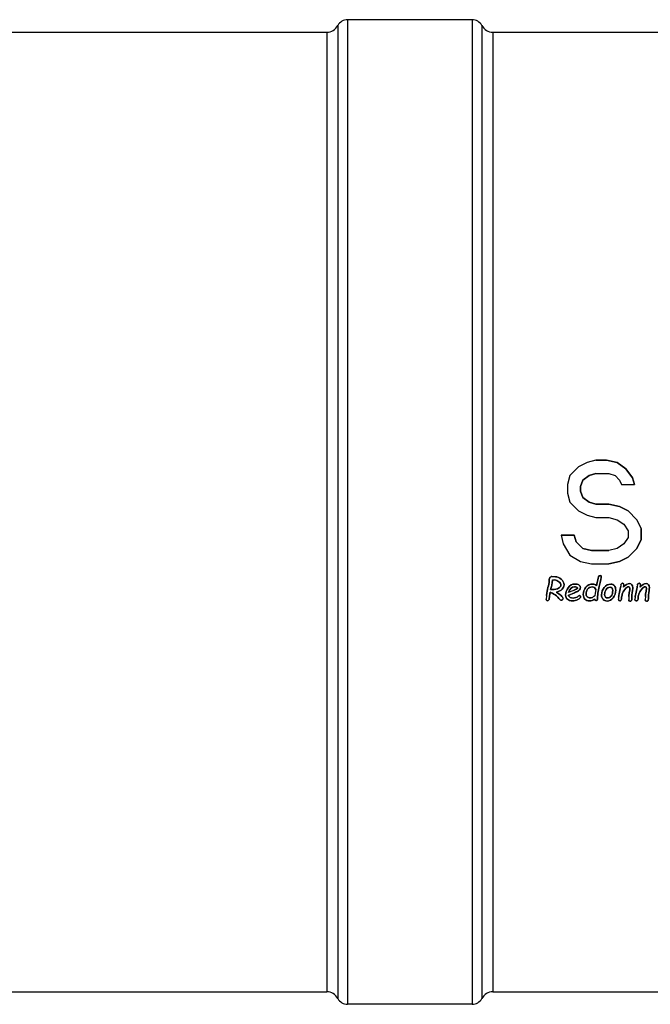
# Model space of a CAD drawing. Header units: millimetres. Extents: x 0 to 594, y 0 to 420.
# Tile 13 of 45: x 189 to 227, y 307 to 366. Entities that reach past the tile are written whole.
import ezdxf

# ---------------------------------------------------------------- set-up
doc = ezdxf.new("R2010")
doc.units = ezdxf.units.MM
doc.header["$LTSCALE"] = 32.67
doc.layers.get('0').update_dxf_attribs({"linetype": 'CONTINUOUS'})
for name, color, linetype in [('06_COURBES', 7, 'CONTINUOUS'), ('08_SURFACES', 7, 'CONTINUOUS'), ('AXES_REF', 7, 'CONTINUOUS')]:
    doc.layers.add(name, color=color, linetype=linetype)

msp = doc.modelspace()

# ---------------------------------------------------------------- linework, layer by layer
at = {"color": 7, "linetype": 'Continuous'}
msp.add_line((217.99988, 365.61528), (269.47488, 365.61528), dxfattribs=at)
at = {"layer": '06_COURBES', "color": 4, "linetype": 'Continuous'}
for p, q in [((223.67905, 339.6823), (223.15822, 339.41635)), ((224.19989, 339.81528), (223.67905, 339.6823)), ((224.85093, 339.81528), (224.19989, 339.81528)), ((225.50197, 339.6823), (224.85093, 339.81528)), ((226.0228, 339.28337), (225.50197, 339.6823)), ((223.15822, 339.41635), (222.63738, 338.88443)), ((223.80926, 338.88443), (224.19989, 339.01741)), ((224.19989, 339.01741), (224.98114, 339.01741)), ((224.98114, 339.01741), (225.37176, 338.88443)), ((226.41343, 338.75145), (226.0228, 339.28337)), ((222.63738, 338.88443), (222.50718, 338.35252)), ((222.50718, 338.35252), (222.50718, 337.8206)), ((223.28843, 338.21954), (223.41863, 338.61848)), ((223.41863, 338.61848), (223.80926, 338.88443)), ((225.37176, 338.88443), (225.63218, 338.61848)), ((225.63218, 338.61848), (225.76238, 338.35252)), ((225.76238, 338.35252), (226.54363, 338.35252)), ((226.54363, 338.35252), (226.41343, 338.75145)), ((222.50718, 337.8206), (222.63738, 337.28869)), ((223.28843, 337.95358), (223.28843, 338.21954)), ((223.41863, 337.55465), (223.28843, 337.95358)), ((222.63738, 337.28869), (223.15822, 336.75677)), ((223.80926, 337.28869), (223.41863, 337.55465)), ((224.19989, 337.15571), (223.80926, 337.28869)), ((224.98114, 337.15571), (224.19989, 337.15571)), ((225.63218, 337.02273), (224.98114, 337.15571)), ((223.15822, 336.75677), (223.67905, 336.49082)), ((226.15301, 336.75677), (225.63218, 337.02273)), ((226.67384, 336.22486), (226.15301, 336.75677)), ((223.67905, 336.49082), (224.19989, 336.35784)), ((224.19989, 336.35784), (224.98114, 336.35784)), ((224.98114, 336.35784), (225.50197, 336.22486)), ((225.50197, 336.22486), (225.89259, 335.9589)), ((225.89259, 335.9589), (226.15301, 335.55996)), ((226.93426, 335.69294), (226.67384, 336.22486)), ((226.15301, 335.55996), (226.15301, 335.16103)), ((226.93426, 335.02805), (226.93426, 335.69294)), ((222.11655, 335.29401), (222.24676, 334.76209)), ((222.8978, 335.29401), (222.11655, 335.29401)), ((222.24676, 334.76209), (222.63738, 334.0972)), ((223.02801, 334.89507), (222.8978, 335.29401)), ((223.41863, 334.49613), (223.02801, 334.89507)), ((225.89259, 334.76209), (225.50197, 334.49613)), ((226.15301, 335.16103), (225.89259, 334.76209)), ((226.67384, 334.49613), (226.93426, 335.02805)), ((223.93947, 334.36316), (223.41863, 334.49613)), ((224.98114, 334.36316), (223.93947, 334.36316)), ((225.50197, 334.49613), (224.98114, 334.36316)), ((226.15301, 333.96422), (226.67384, 334.49613)), ((222.63738, 334.0972), (223.28843, 333.69826)), ((223.28843, 333.69826), (223.93947, 333.56528)), ((223.93947, 333.56528), (224.98114, 333.56528)), ((224.98114, 333.56528), (225.63218, 333.69826)), ((225.63218, 333.69826), (226.15301, 333.96422)), ((221.78203, 332.78904), (221.55891, 332.80578)), ((221.57565, 332.42739), (221.59145, 332.60775)), ((221.59145, 332.60775), (221.72625, 332.5966)), ((221.42225, 331.62322), (221.44642, 331.85192)), ((221.47896, 332.01183), (221.52823, 332.19869)), ((221.56077, 332.01183), (221.47896, 332.01183)), ((222.54716, 331.65762), (222.92833, 331.82682)), ((222.86326, 331.96627), (222.55925, 331.82868)), ((224.16481, 331.80637), (224.14343, 331.64646)), ((224.20293, 332.02298), (224.16481, 331.80637)), ((225.71366, 332.29166), (225.70529, 332.21357)), ((225.88193, 332.16429), (225.89774, 332.27307)), ((226.39605, 331.80265), (226.42673, 331.98115)), ((226.71028, 332.29166), (226.70191, 332.21357)), ((226.87855, 332.16429), (226.89436, 332.27307)), ((227.39267, 331.80265), (227.42335, 331.98115)), ((221.23724, 331.65948), (221.20842, 331.42334)), ((221.39715, 331.441), (221.42225, 331.62322)), ((225.58165, 331.55907), (225.5677, 331.4066)), ((225.75457, 331.44193), (225.76386, 331.55907)), ((226.19431, 331.60277), (226.18873, 331.39917)), ((226.57827, 331.55907), (226.56432, 331.4066)), ((226.75119, 331.44193), (226.76048, 331.55907)), ((227.19093, 331.60277), (227.18535, 331.39917))]:
    msp.add_line(p, q, dxfattribs=at)
for points in [[(221.39692, 332.52781), (221.38971, 332.40973), (221.36554, 332.27865), (221.32508, 332.13349)], [(221.41481, 332.69142), (221.40737, 332.6626), (221.40179, 332.60775), (221.39692, 332.52781)], [(221.46618, 332.77205), (221.43898, 332.74721), (221.42225, 332.72024), (221.41481, 332.69142)], [(221.55891, 332.80578), (221.52358, 332.80763), (221.4929, 332.79648), (221.46618, 332.77205)], [(221.5617, 332.33722), (221.56914, 332.37626), (221.57385, 332.40694), (221.57565, 332.42739)], [(221.72625, 332.5966), (221.82108, 332.58544), (221.90661, 332.54732), (221.98428, 332.48175)], [(222.12002, 332.63235), (222.00702, 332.72768), (221.89459, 332.7806), (221.78203, 332.78904)], [(221.98428, 332.48175), (222.06187, 332.41624), (222.10092, 332.34651), (222.10092, 332.27214)], [(222.28964, 332.30561), (222.28964, 332.42832), (222.23293, 332.5371), (222.12002, 332.63235)], [(224.3672, 332.77612), (224.34889, 332.72024), (224.3117, 332.54546), (224.25406, 332.24983)], [(224.46789, 332.85877), (224.41861, 332.85877), (224.38515, 332.83088), (224.3672, 332.77612)], [(224.40983, 332.19879), (224.49485, 332.55383), (224.53761, 332.75185), (224.53761, 332.79462)], [(224.53761, 332.79462), (224.53761, 332.83738), (224.51437, 332.85877), (224.46789, 332.85877)], [(225.74899, 332.36418), (225.72854, 332.34558), (225.71684, 332.32137), (225.71366, 332.29166)], [(225.82336, 332.393), (225.79361, 332.393), (225.76944, 332.38277), (225.74899, 332.36418)], [(225.89774, 332.27307), (225.90518, 332.35302), (225.88007, 332.393), (225.82336, 332.393)], [(226.23614, 332.37161), (226.12458, 332.37161), (226.00651, 332.30189), (225.88193, 332.16429)], [(226.43695, 332.12153), (226.43695, 332.28794), (226.37002, 332.37161), (226.23614, 332.37161)], [(226.74561, 332.36418), (226.72516, 332.34558), (226.71346, 332.32137), (226.71028, 332.29166)], [(226.81998, 332.393), (226.79023, 332.393), (226.76606, 332.38277), (226.74561, 332.36418)], [(226.89436, 332.27307), (226.90179, 332.35302), (226.87669, 332.393), (226.81998, 332.393)], [(227.23276, 332.37161), (227.1212, 332.37161), (227.00313, 332.30189), (226.87855, 332.16429)], [(227.43357, 332.12153), (227.43357, 332.28794), (227.36664, 332.37161), (227.23276, 332.37161)], [(221.32508, 332.13349), (221.28651, 331.99509), (221.2589, 331.8369), (221.23724, 331.65948)], [(221.44642, 331.85192), (221.65188, 331.79056), (221.85734, 331.63902), (222.06339, 331.39778)], [(221.52823, 332.19869), (221.54311, 332.25168), (221.55426, 332.29817), (221.5617, 332.33722)], [(221.96632, 332.09703), (221.87686, 332.03972), (221.74113, 332.01183), (221.56077, 332.01183)], [(221.83875, 331.85378), (222.13903, 331.94489), (222.28964, 332.0955), (222.28964, 332.30561)], [(222.11486, 331.65111), (222.03491, 331.72641), (221.94287, 331.79428), (221.83875, 331.85378)], [(222.10092, 332.27214), (222.10092, 332.21264), (222.05536, 332.15407), (221.96632, 332.09703)], [(222.53964, 332.12903), (222.4356, 331.98208), (222.38447, 331.83333), (222.38447, 331.68086)], [(222.94135, 332.34837), (222.77679, 332.34837), (222.64292, 332.27493), (222.53964, 332.12903)], [(222.55925, 331.82868), (222.64385, 332.06296), (222.76285, 332.18103), (222.91532, 332.18103)], [(223.12636, 332.10665), (223.07894, 332.07133), (222.99139, 332.02427), (222.86326, 331.96627)], [(222.91532, 332.18103), (223.01014, 332.18103), (223.0808, 332.15593), (223.12636, 332.10665)], [(222.92833, 331.82682), (222.99899, 331.8575), (223.0557, 331.88353), (223.09939, 331.90491)], [(223.19122, 332.29319), (223.13379, 332.32978), (223.05012, 332.34837), (222.94135, 332.34837)], [(223.09939, 331.90491), (223.14309, 331.9263), (223.184, 331.95698), (223.22118, 331.99602)], [(223.27789, 332.13826), (223.27789, 332.2052), (223.24907, 332.25633), (223.19122, 332.29319)], [(223.22118, 331.99602), (223.25837, 332.03507), (223.27789, 332.08248), (223.27789, 332.13826)], [(223.60816, 332.15017), (223.50195, 332.01926), (223.44896, 331.87237), (223.44896, 331.70968)], [(224.01606, 332.34651), (223.84965, 332.34651), (223.71391, 332.28051), (223.60816, 332.15017)], [(223.61816, 331.7543), (223.61816, 331.84913), (223.64698, 331.94303), (223.70615, 332.03528)], [(223.70615, 332.03528), (223.76505, 332.12711), (223.8608, 332.17359), (223.99375, 332.17359)], [(223.99375, 332.17359), (224.10252, 332.17359), (224.17225, 332.12339), (224.20293, 332.02298)], [(224.25406, 332.24983), (224.19549, 332.31397), (224.11647, 332.34651), (224.01606, 332.34651)], [(224.3095, 331.44564), (224.30798, 331.53769), (224.31728, 331.64925), (224.33593, 331.79148)], [(224.33593, 331.79148), (224.35447, 331.9328), (224.37864, 332.06854), (224.40983, 332.19879)], [(224.71118, 332.14128), (224.60455, 332.00811), (224.55156, 331.85936), (224.55156, 331.69574)], [(225.11588, 332.34093), (224.95225, 332.34093), (224.81745, 332.274), (224.71118, 332.14128)], [(224.73564, 331.71991), (224.73564, 331.81659), (224.76631, 331.91328), (224.82827, 332.00925)], [(224.82827, 332.00925), (224.88996, 332.1048), (224.96992, 332.15314), (225.0666, 332.15314)], [(225.0666, 332.15314), (225.17445, 332.15314), (225.22651, 332.0862), (225.22651, 331.95233)], [(225.32877, 332.24332), (225.2795, 332.3084), (225.20884, 332.34093), (225.11588, 332.34093)], [(225.22651, 331.95233), (225.22651, 331.80637), (225.1949, 331.69666), (225.13234, 331.62252)], [(225.2541, 331.52118), (225.35294, 331.65297), (225.40315, 331.8073), (225.40315, 331.98394)], [(225.40315, 331.98394), (225.40315, 332.09178), (225.37805, 332.17824), (225.32877, 332.24332)], [(225.63945, 331.85955), (225.60489, 331.71898), (225.58708, 331.61844), (225.58165, 331.55907)], [(225.70529, 332.21357), (225.696, 332.1206), (225.67461, 332.00253), (225.63945, 331.85955)], [(225.79996, 331.73482), (225.81872, 331.81845), (225.86985, 331.91421), (225.95532, 332.0221)], [(225.95532, 332.0221), (226.03998, 332.12897), (226.12365, 332.18289), (226.20546, 332.18289)], [(226.21617, 331.81109), (226.20267, 331.72641), (226.19578, 331.65668), (226.19431, 331.60277)], [(226.20546, 332.18289), (226.24079, 332.18289), (226.25938, 332.14849), (226.25938, 332.08155)], [(226.25009, 331.98301), (226.24079, 331.95326), (226.22963, 331.89562), (226.21617, 331.81109)], [(226.25938, 332.08155), (226.25938, 332.05366), (226.25567, 332.02112), (226.25009, 331.98301)], [(226.38303, 331.60277), (226.38303, 331.6883), (226.38786, 331.75503), (226.39605, 331.80265)], [(226.42673, 331.98115), (226.43323, 332.03414), (226.43695, 332.08062), (226.43695, 332.12153)], [(226.63607, 331.85955), (226.60151, 331.71898), (226.5837, 331.61844), (226.57827, 331.55907)], [(226.70191, 332.21357), (226.69262, 332.1206), (226.67123, 332.00253), (226.63607, 331.85955)], [(226.79658, 331.73482), (226.81533, 331.81845), (226.86647, 331.91421), (226.95194, 332.0221)], [(226.95194, 332.0221), (227.0366, 332.12897), (227.12027, 332.18289), (227.20208, 332.18289)], [(227.21279, 331.81109), (227.19929, 331.72641), (227.1924, 331.65668), (227.19093, 331.60277)], [(227.20208, 332.18289), (227.23741, 332.18289), (227.256, 332.14849), (227.256, 332.08155)], [(227.24671, 331.98301), (227.23741, 331.95326), (227.22625, 331.89562), (227.21279, 331.81109)], [(227.256, 332.08155), (227.256, 332.05366), (227.25229, 332.02112), (227.24671, 331.98301)], [(227.37965, 331.60277), (227.37965, 331.6883), (227.38448, 331.75503), (227.39267, 331.80265)], [(227.42335, 331.98115), (227.42985, 332.03414), (227.43357, 332.08062), (227.43357, 332.12153)], [(221.20842, 331.42334), (221.20842, 331.40196), (221.21493, 331.38336), (221.2298, 331.36849)], [(221.2298, 331.36849), (221.24468, 331.35361), (221.2642, 331.34524), (221.28837, 331.34524)], [(221.28837, 331.34524), (221.31719, 331.34524), (221.34137, 331.35547), (221.36182, 331.37499)], [(221.36182, 331.37499), (221.38227, 331.39452), (221.39381, 331.41677), (221.39715, 331.441)], [(222.06339, 331.39778), (222.08046, 331.37778), (222.10092, 331.36849), (222.12416, 331.36849)], [(222.23572, 331.47726), (222.23572, 331.51817), (222.19481, 331.57581), (222.11486, 331.65111)], [(222.12416, 331.36849), (222.15391, 331.36849), (222.17994, 331.37964), (222.20248, 331.40266)], [(222.20248, 331.40266), (222.22456, 331.4252), (222.23572, 331.4503), (222.23572, 331.47726)], [(222.38447, 331.68086), (222.38447, 331.57488), (222.42166, 331.4912), (222.49626, 331.42919)], [(222.49626, 331.42919), (222.57041, 331.36756), (222.6736, 331.33595), (222.80654, 331.33595)], [(222.83351, 331.50329), (222.69591, 331.50329), (222.60108, 331.55442), (222.54716, 331.65762)], [(222.80654, 331.33595), (222.9116, 331.33595), (223.01851, 331.36291), (223.12617, 331.41442)], [(223.00559, 331.53274), (222.93856, 331.51259), (222.88185, 331.50329), (222.83351, 331.50329)], [(223.14107, 331.60847), (223.11706, 331.57767), (223.0715, 331.55256), (223.00559, 331.53274)], [(223.12617, 331.41442), (223.2342, 331.4661), (223.28905, 331.52467), (223.28905, 331.58789)], [(223.21746, 331.65762), (223.19143, 331.65762), (223.16633, 331.64088), (223.14107, 331.60847)], [(223.26836, 331.636), (223.25465, 331.65018), (223.23792, 331.65762), (223.21746, 331.65762)], [(223.28905, 331.58789), (223.28905, 331.60649), (223.28161, 331.62229), (223.26836, 331.636)], [(223.44896, 331.70968), (223.44896, 331.6037), (223.48335, 331.51445), (223.55238, 331.44309)], [(223.55238, 331.44309), (223.62095, 331.37221), (223.71391, 331.33595), (223.83198, 331.33595)], [(223.68486, 331.58396), (223.64047, 331.63252), (223.61816, 331.68923), (223.61816, 331.7543)], [(223.85987, 331.51073), (223.78736, 331.51073), (223.72972, 331.5349), (223.68486, 331.58396)], [(223.83198, 331.33595), (223.93611, 331.33595), (224.03744, 331.36942), (224.13599, 331.43449)], [(224.14343, 331.64646), (224.05046, 331.55535), (223.95563, 331.51073), (223.85987, 331.51073)], [(224.13599, 331.43449), (224.14529, 331.37871), (224.16853, 331.35082), (224.20665, 331.35082)], [(224.20665, 331.35082), (224.23547, 331.35082), (224.25964, 331.36198), (224.27961, 331.38288)], [(224.27961, 331.38288), (224.29961, 331.40381), (224.30984, 331.4252), (224.3095, 331.44564)], [(224.55156, 331.69574), (224.55156, 331.58975), (224.58131, 331.5005), (224.6424, 331.42962)], [(224.6424, 331.42962), (224.7031, 331.35919), (224.78398, 331.32293), (224.88531, 331.32293)], [(224.78584, 331.56651), (224.75237, 331.6037), (224.73564, 331.65483), (224.73564, 331.71991)], [(224.91599, 331.51073), (224.863, 331.51073), (224.81931, 331.52932), (224.78584, 331.56651)], [(224.88531, 331.32293), (225.0322, 331.32293), (225.15492, 331.38894), (225.2541, 331.52118)], [(225.13234, 331.62252), (225.06939, 331.54792), (224.99781, 331.51073), (224.91599, 331.51073)], [(225.5677, 331.4066), (225.5677, 331.35826), (225.59373, 331.33409), (225.64579, 331.33409)], [(225.64579, 331.33409), (225.67461, 331.33409), (225.69879, 331.34432), (225.71924, 331.36291)], [(225.71924, 331.36291), (225.73969, 331.3815), (225.7519, 331.40836), (225.75457, 331.44193)], [(225.76386, 331.55907), (225.76572, 331.59998), (225.77409, 331.64181), (225.78663, 331.68471)], [(225.78663, 331.68471), (225.79175, 331.70224), (225.7964, 331.71898), (225.79996, 331.73482)], [(226.18873, 331.39917), (226.18501, 331.3406), (226.21011, 331.31085), (226.26496, 331.31085)], [(226.26496, 331.31085), (226.30959, 331.31085), (226.34027, 331.32758), (226.35719, 331.36095)], [(226.35719, 331.36095), (226.37374, 331.39359), (226.38303, 331.47447), (226.38303, 331.60277)], [(226.56432, 331.4066), (226.56432, 331.35826), (226.59035, 331.33409), (226.64241, 331.33409)], [(226.64241, 331.33409), (226.67123, 331.33409), (226.69541, 331.34432), (226.71586, 331.36291)], [(226.71586, 331.36291), (226.73631, 331.3815), (226.74852, 331.40836), (226.75119, 331.44193)], [(226.76048, 331.55907), (226.76234, 331.59998), (226.77071, 331.64181), (226.78325, 331.68471)], [(226.78325, 331.68471), (226.78837, 331.70224), (226.79302, 331.71898), (226.79658, 331.73482)], [(227.18535, 331.39917), (227.18163, 331.3406), (227.20673, 331.31085), (227.26158, 331.31085)], [(227.26158, 331.31085), (227.30621, 331.31085), (227.33689, 331.32758), (227.35381, 331.36095)], [(227.35381, 331.36095), (227.37035, 331.39359), (227.37965, 331.47447), (227.37965, 331.60277)]]:
    msp.add_open_spline(points, degree=3, dxfattribs=at)
at = {"layer": '08_SURFACES', "color": 7, "linetype": 'Continuous'}
for p, q in [((223.67905, 339.6823), (223.15822, 339.41635)), ((224.19989, 339.81528), (223.67905, 339.6823)), ((224.19989, 339.81528), (224.85093, 339.81528)), ((224.85093, 339.81528), (225.50197, 339.6823)), ((225.50197, 339.6823), (226.0228, 339.28337)), ((223.15822, 339.41635), (222.63738, 338.88443)), ((224.19989, 339.01741), (223.80926, 338.88443)), ((224.19989, 339.01741), (224.98114, 339.01741)), ((224.98114, 339.01741), (225.37176, 338.88443)), ((226.0228, 339.28337), (226.41343, 338.75145)), ((222.63738, 338.88443), (222.50718, 338.35252)), ((222.50718, 338.35252), (222.50718, 337.8206)), ((223.41863, 338.61848), (223.28843, 338.21954)), ((223.80926, 338.88443), (223.41863, 338.61848)), ((225.37176, 338.88443), (225.63218, 338.61848)), ((225.63218, 338.61848), (225.76238, 338.35252)), ((225.76238, 338.35252), (226.54363, 338.35252)), ((226.41343, 338.75145), (226.54363, 338.35252)), ((222.50718, 337.8206), (222.63738, 337.28869)), ((223.28843, 338.21954), (223.28843, 337.95358)), ((223.28843, 337.95358), (223.41863, 337.55465)), ((222.63738, 337.28869), (223.15822, 336.75677)), ((223.41863, 337.55465), (223.80926, 337.28869)), ((223.80926, 337.28869), (224.19989, 337.15571)), ((224.19989, 337.15571), (224.98114, 337.15571)), ((224.98114, 337.15571), (225.63218, 337.02273)), ((223.15822, 336.75677), (223.67905, 336.49082)), ((225.63218, 337.02273), (226.15301, 336.75677)), ((226.15301, 336.75677), (226.67384, 336.22486)), ((223.67905, 336.49082), (224.19989, 336.35784)), ((224.19989, 336.35784), (224.98114, 336.35784)), ((224.98114, 336.35784), (225.50197, 336.22486)), ((225.50197, 336.22486), (225.89259, 335.9589)), ((225.89259, 335.9589), (226.15301, 335.55996)), ((226.67384, 336.22486), (226.93426, 335.69294)), ((226.15301, 335.55996), (226.15301, 335.16103)), ((226.93426, 335.69294), (226.93426, 335.02805)), ((222.11655, 335.29401), (222.24676, 334.76209)), ((222.11655, 335.29401), (222.8978, 335.29401)), ((222.24676, 334.76209), (222.63738, 334.0972)), ((222.8978, 335.29401), (223.02801, 334.89507)), ((223.02801, 334.89507), (223.41863, 334.49613)), ((225.89259, 334.76209), (225.50197, 334.49613)), ((226.15301, 335.16103), (225.89259, 334.76209)), ((226.93426, 335.02805), (226.67384, 334.49613)), ((223.41863, 334.49613), (223.93947, 334.36316)), ((223.93947, 334.36316), (224.98114, 334.36316)), ((225.50197, 334.49613), (224.98114, 334.36316)), ((226.67384, 334.49613), (226.15301, 333.96422)), ((222.63738, 334.0972), (223.28843, 333.69826)), ((223.28843, 333.69826), (223.93947, 333.56528)), ((223.93947, 333.56528), (224.98114, 333.56528)), ((225.63218, 333.69826), (224.98114, 333.56528)), ((226.15301, 333.96422), (225.63218, 333.69826)), ((221.55891, 332.80578), (221.78203, 332.78904)), ((221.59145, 332.60775), (221.57565, 332.42739)), ((221.59145, 332.60775), (221.72625, 332.5966)), ((221.44642, 331.85192), (221.42225, 331.62322)), ((221.52823, 332.19869), (221.47896, 332.01183)), ((221.47896, 332.01183), (221.56077, 332.01183)), ((222.92833, 331.82682), (222.54716, 331.65762)), ((222.86326, 331.96627), (222.55925, 331.82868)), ((224.16481, 331.80637), (224.14343, 331.64646)), ((224.20293, 332.02298), (224.16481, 331.80637)), ((225.71366, 332.29166), (225.70529, 332.21357)), ((225.89774, 332.27307), (225.88193, 332.16429)), ((226.42673, 331.98115), (226.39605, 331.80265)), ((226.71028, 332.29166), (226.70191, 332.21357)), ((226.89436, 332.27307), (226.87855, 332.16429)), ((227.42335, 331.98115), (227.39267, 331.80265)), ((221.23724, 331.65948), (221.20842, 331.42334)), ((221.42225, 331.62322), (221.39715, 331.441)), ((225.58165, 331.55907), (225.5677, 331.4066)), ((225.76386, 331.55907), (225.75457, 331.44193)), ((226.19431, 331.60277), (226.18873, 331.39917)), ((226.57827, 331.55907), (226.56432, 331.4066)), ((226.76048, 331.55907), (226.75119, 331.44193)), ((227.19093, 331.60277), (227.18535, 331.39917))]:
    msp.add_line(p, q, dxfattribs=at)
for points in [[(221.32508, 332.13349), (221.36554, 332.27865), (221.38971, 332.40973), (221.39692, 332.52781)], [(221.39692, 332.52781), (221.40179, 332.60775), (221.40737, 332.6626), (221.41481, 332.69142)], [(221.41481, 332.69142), (221.42225, 332.72024), (221.43898, 332.74721), (221.46618, 332.77205)], [(221.46618, 332.77205), (221.4929, 332.79648), (221.52358, 332.80763), (221.55891, 332.80578)], [(221.57565, 332.42739), (221.57385, 332.40694), (221.56914, 332.37626), (221.5617, 332.33722)], [(221.98428, 332.48175), (221.90661, 332.54732), (221.82108, 332.58544), (221.72625, 332.5966)], [(221.78203, 332.78904), (221.89459, 332.7806), (222.00702, 332.72768), (222.12002, 332.63235)], [(222.10092, 332.27214), (222.10092, 332.34651), (222.06187, 332.41624), (221.98428, 332.48175)], [(222.12002, 332.63235), (222.23293, 332.5371), (222.28964, 332.42832), (222.28964, 332.30561)], [(224.25406, 332.24983), (224.3117, 332.54546), (224.34889, 332.72024), (224.3672, 332.77612)], [(224.3672, 332.77612), (224.38515, 332.83088), (224.41861, 332.85877), (224.46789, 332.85877)], [(224.53761, 332.79462), (224.53761, 332.75185), (224.49485, 332.55383), (224.40983, 332.19879)], [(224.46789, 332.85877), (224.51437, 332.85877), (224.53761, 332.83738), (224.53761, 332.79462)], [(225.71366, 332.29166), (225.71684, 332.32137), (225.72854, 332.34558), (225.74899, 332.36418)], [(225.74899, 332.36418), (225.76944, 332.38277), (225.79361, 332.393), (225.82336, 332.393)], [(225.82336, 332.393), (225.88007, 332.393), (225.90518, 332.35302), (225.89774, 332.27307)], [(225.88193, 332.16429), (226.00651, 332.30189), (226.12458, 332.37161), (226.23614, 332.37161)], [(226.23614, 332.37161), (226.37002, 332.37161), (226.43695, 332.28794), (226.43695, 332.12153)], [(226.71028, 332.29166), (226.71346, 332.32137), (226.72516, 332.34558), (226.74561, 332.36418)], [(226.74561, 332.36418), (226.76606, 332.38277), (226.79023, 332.393), (226.81998, 332.393)], [(226.81998, 332.393), (226.87669, 332.393), (226.90179, 332.35302), (226.89436, 332.27307)], [(226.87855, 332.16429), (227.00313, 332.30189), (227.1212, 332.37161), (227.23276, 332.37161)], [(227.23276, 332.37161), (227.36664, 332.37161), (227.43357, 332.28794), (227.43357, 332.12153)], [(221.23724, 331.65948), (221.2589, 331.8369), (221.28651, 331.99509), (221.32508, 332.13349)], [(222.06339, 331.39778), (221.85734, 331.63902), (221.65188, 331.79056), (221.44642, 331.85192)], [(221.5617, 332.33722), (221.55426, 332.29817), (221.54311, 332.25168), (221.52823, 332.19869)], [(221.56077, 332.01183), (221.74113, 332.01183), (221.87686, 332.03972), (221.96632, 332.09703)], [(222.28964, 332.30561), (222.28964, 332.0955), (222.13903, 331.94489), (221.83875, 331.85378)], [(221.83875, 331.85378), (221.94287, 331.79428), (222.03491, 331.72641), (222.11486, 331.65111)], [(221.96632, 332.09703), (222.05536, 332.15407), (222.10092, 332.21264), (222.10092, 332.27214)], [(222.38447, 331.68086), (222.38447, 331.83333), (222.4356, 331.98208), (222.53964, 332.12903)], [(222.53964, 332.12903), (222.64292, 332.27493), (222.77679, 332.34837), (222.94135, 332.34837)], [(222.91532, 332.18103), (222.76285, 332.18103), (222.64385, 332.06296), (222.55925, 331.82868)], [(222.86326, 331.96627), (222.99139, 332.02427), (223.07894, 332.07133), (223.12636, 332.10665)], [(223.12636, 332.10665), (223.0808, 332.15593), (223.01014, 332.18103), (222.91532, 332.18103)], [(223.09939, 331.90491), (223.0557, 331.88353), (222.99899, 331.8575), (222.92833, 331.82682)], [(222.94135, 332.34837), (223.05012, 332.34837), (223.13379, 332.32978), (223.19122, 332.29319)], [(223.22118, 331.99602), (223.184, 331.95698), (223.14309, 331.9263), (223.09939, 331.90491)], [(223.19122, 332.29319), (223.24907, 332.25633), (223.27789, 332.2052), (223.27789, 332.13826)], [(223.27789, 332.13826), (223.27789, 332.08248), (223.25837, 332.03507), (223.22118, 331.99602)], [(223.44896, 331.70968), (223.44896, 331.87237), (223.50195, 332.01926), (223.60816, 332.15017)], [(223.60816, 332.15017), (223.71391, 332.28051), (223.84965, 332.34651), (224.01606, 332.34651)], [(223.70615, 332.03528), (223.64698, 331.94303), (223.61816, 331.84913), (223.61816, 331.7543)], [(223.99375, 332.17359), (223.8608, 332.17359), (223.76505, 332.12711), (223.70615, 332.03528)], [(224.20293, 332.02298), (224.17225, 332.12339), (224.10252, 332.17359), (223.99375, 332.17359)], [(224.01606, 332.34651), (224.11647, 332.34651), (224.19549, 332.31397), (224.25406, 332.24983)], [(224.33593, 331.79148), (224.31728, 331.64925), (224.30798, 331.53769), (224.3095, 331.44564)], [(224.40983, 332.19879), (224.37864, 332.06854), (224.35447, 331.9328), (224.33593, 331.79148)], [(224.55156, 331.69574), (224.55156, 331.85936), (224.60455, 332.00811), (224.71118, 332.14128)], [(224.71118, 332.14128), (224.81745, 332.274), (224.95225, 332.34093), (225.11588, 332.34093)], [(224.82827, 332.00925), (224.76631, 331.91328), (224.73564, 331.81659), (224.73564, 331.71991)], [(225.0666, 332.15314), (224.96992, 332.15314), (224.88996, 332.1048), (224.82827, 332.00925)], [(225.22651, 331.95233), (225.22651, 332.0862), (225.17445, 332.15314), (225.0666, 332.15314)], [(225.11588, 332.34093), (225.20884, 332.34093), (225.2795, 332.3084), (225.32877, 332.24332)], [(225.13234, 331.62252), (225.1949, 331.69666), (225.22651, 331.80637), (225.22651, 331.95233)], [(225.40315, 331.98394), (225.40315, 331.8073), (225.35294, 331.65297), (225.2541, 331.52118)], [(225.32877, 332.24332), (225.37805, 332.17824), (225.40315, 332.09178), (225.40315, 331.98394)], [(225.58165, 331.55907), (225.58708, 331.61844), (225.60489, 331.71898), (225.63945, 331.85955)], [(225.63945, 331.85955), (225.67461, 332.00253), (225.696, 332.1206), (225.70529, 332.21357)], [(225.95532, 332.0221), (225.86985, 331.91421), (225.81872, 331.81845), (225.79996, 331.73482)], [(226.20546, 332.18289), (226.12365, 332.18289), (226.03998, 332.12897), (225.95532, 332.0221)], [(226.19431, 331.60277), (226.19578, 331.65668), (226.20267, 331.72641), (226.21617, 331.81109)], [(226.25938, 332.08155), (226.25938, 332.14849), (226.24079, 332.18289), (226.20546, 332.18289)], [(226.21617, 331.81109), (226.22963, 331.89562), (226.24079, 331.95326), (226.25009, 331.98301)], [(226.25009, 331.98301), (226.25567, 332.02112), (226.25938, 332.05366), (226.25938, 332.08155)], [(226.39605, 331.80265), (226.38786, 331.75503), (226.38303, 331.6883), (226.38303, 331.60277)], [(226.43695, 332.12153), (226.43695, 332.08062), (226.43323, 332.03414), (226.42673, 331.98115)], [(226.57827, 331.55907), (226.5837, 331.61844), (226.60151, 331.71898), (226.63607, 331.85955)], [(226.63607, 331.85955), (226.67123, 332.00253), (226.69262, 332.1206), (226.70191, 332.21357)], [(226.95194, 332.0221), (226.86647, 331.91421), (226.81533, 331.81845), (226.79658, 331.73482)], [(227.20208, 332.18289), (227.12027, 332.18289), (227.0366, 332.12897), (226.95194, 332.0221)], [(227.19093, 331.60277), (227.1924, 331.65668), (227.19929, 331.72641), (227.21279, 331.81109)], [(227.256, 332.08155), (227.256, 332.14849), (227.23741, 332.18289), (227.20208, 332.18289)], [(227.21279, 331.81109), (227.22625, 331.89562), (227.23741, 331.95326), (227.24671, 331.98301)], [(227.24671, 331.98301), (227.25229, 332.02112), (227.256, 332.05366), (227.256, 332.08155)], [(227.39267, 331.80265), (227.38448, 331.75503), (227.37965, 331.6883), (227.37965, 331.60277)], [(227.43357, 332.12153), (227.43357, 332.08062), (227.42985, 332.03414), (227.42335, 331.98115)], [(221.2298, 331.36849), (221.21493, 331.38336), (221.20842, 331.40196), (221.20842, 331.42334)], [(221.28837, 331.34524), (221.2642, 331.34524), (221.24468, 331.35361), (221.2298, 331.36849)], [(221.36182, 331.37499), (221.34137, 331.35547), (221.31719, 331.34524), (221.28837, 331.34524)], [(221.39715, 331.441), (221.39381, 331.41677), (221.38227, 331.39452), (221.36182, 331.37499)], [(222.12416, 331.36849), (222.10092, 331.36849), (222.08046, 331.37778), (222.06339, 331.39778)], [(222.11486, 331.65111), (222.19481, 331.57581), (222.23572, 331.51817), (222.23572, 331.47726)], [(222.20248, 331.40266), (222.17994, 331.37964), (222.15391, 331.36849), (222.12416, 331.36849)], [(222.23572, 331.47726), (222.23572, 331.4503), (222.22456, 331.4252), (222.20248, 331.40266)], [(222.49626, 331.42919), (222.42166, 331.4912), (222.38447, 331.57488), (222.38447, 331.68086)], [(222.80654, 331.33595), (222.6736, 331.33595), (222.57041, 331.36756), (222.49626, 331.42919)], [(222.54716, 331.65762), (222.60108, 331.55442), (222.69591, 331.50329), (222.83351, 331.50329)], [(223.12617, 331.41442), (223.01851, 331.36291), (222.9116, 331.33595), (222.80654, 331.33595)], [(222.83351, 331.50329), (222.88185, 331.50329), (222.93856, 331.51259), (223.00559, 331.53274)], [(223.00559, 331.53274), (223.0715, 331.55256), (223.11706, 331.57767), (223.14107, 331.60847)], [(223.28905, 331.58789), (223.28905, 331.52467), (223.2342, 331.4661), (223.12617, 331.41442)], [(223.14107, 331.60847), (223.16633, 331.64088), (223.19143, 331.65762), (223.21746, 331.65762)], [(223.21746, 331.65762), (223.23792, 331.65762), (223.25465, 331.65018), (223.26836, 331.636)], [(223.26836, 331.636), (223.28161, 331.62229), (223.28905, 331.60649), (223.28905, 331.58789)], [(223.55238, 331.44309), (223.48335, 331.51445), (223.44896, 331.6037), (223.44896, 331.70968)], [(223.83198, 331.33595), (223.71391, 331.33595), (223.62095, 331.37221), (223.55238, 331.44309)], [(223.61816, 331.7543), (223.61816, 331.68923), (223.64047, 331.63252), (223.68486, 331.58396)], [(223.68486, 331.58396), (223.72972, 331.5349), (223.78736, 331.51073), (223.85987, 331.51073)], [(224.13599, 331.43449), (224.03744, 331.36942), (223.93611, 331.33595), (223.83198, 331.33595)], [(223.85987, 331.51073), (223.95563, 331.51073), (224.05046, 331.55535), (224.14343, 331.64646)], [(224.20665, 331.35082), (224.16853, 331.35082), (224.14529, 331.37871), (224.13599, 331.43449)], [(224.27961, 331.38288), (224.25964, 331.36198), (224.23547, 331.35082), (224.20665, 331.35082)], [(224.3095, 331.44564), (224.30984, 331.4252), (224.29961, 331.40381), (224.27961, 331.38288)], [(224.6424, 331.42962), (224.58131, 331.5005), (224.55156, 331.58975), (224.55156, 331.69574)], [(224.88531, 331.32293), (224.78398, 331.32293), (224.7031, 331.35919), (224.6424, 331.42962)], [(224.73564, 331.71991), (224.73564, 331.65483), (224.75237, 331.6037), (224.78584, 331.56651)], [(224.78584, 331.56651), (224.81931, 331.52932), (224.863, 331.51073), (224.91599, 331.51073)], [(225.2541, 331.52118), (225.15492, 331.38894), (225.0322, 331.32293), (224.88531, 331.32293)], [(224.91599, 331.51073), (224.99781, 331.51073), (225.06939, 331.54792), (225.13234, 331.62252)], [(225.64579, 331.33409), (225.59373, 331.33409), (225.5677, 331.35826), (225.5677, 331.4066)], [(225.71924, 331.36291), (225.69879, 331.34432), (225.67461, 331.33409), (225.64579, 331.33409)], [(225.75457, 331.44193), (225.7519, 331.40836), (225.73969, 331.3815), (225.71924, 331.36291)], [(225.78663, 331.68471), (225.77409, 331.64181), (225.76572, 331.59998), (225.76386, 331.55907)], [(225.79996, 331.73482), (225.7964, 331.71898), (225.79175, 331.70224), (225.78663, 331.68471)], [(226.26496, 331.31085), (226.21011, 331.31085), (226.18501, 331.3406), (226.18873, 331.39917)], [(226.35719, 331.36095), (226.34027, 331.32758), (226.30959, 331.31085), (226.26496, 331.31085)], [(226.38303, 331.60277), (226.38303, 331.47447), (226.37374, 331.39359), (226.35719, 331.36095)], [(226.64241, 331.33409), (226.59035, 331.33409), (226.56432, 331.35826), (226.56432, 331.4066)], [(226.71586, 331.36291), (226.69541, 331.34432), (226.67123, 331.33409), (226.64241, 331.33409)], [(226.75119, 331.44193), (226.74852, 331.40836), (226.73631, 331.3815), (226.71586, 331.36291)], [(226.78325, 331.68471), (226.77071, 331.64181), (226.76234, 331.59998), (226.76048, 331.55907)], [(226.79658, 331.73482), (226.79302, 331.71898), (226.78837, 331.70224), (226.78325, 331.68471)], [(227.26158, 331.31085), (227.20673, 331.31085), (227.18163, 331.3406), (227.18535, 331.39917)], [(227.35381, 331.36095), (227.33689, 331.32758), (227.30621, 331.31085), (227.26158, 331.31085)], [(227.37965, 331.60277), (227.37965, 331.47447), (227.37035, 331.39359), (227.35381, 331.36095)]]:
    msp.add_open_spline(points, degree=3, dxfattribs=at)
at = {"layer": 'AXES_REF', "color": 9, "linetype": 'Continuous'}
for p, q in [((209.24988, 366.36528), (209.24988, 307.01528)), ((216.74988, 366.36528), (216.74988, 307.01528)), ((207.99988, 365.61528), (207.99988, 307.76528)), ((208.66165, 366.01234), (208.66165, 307.36822)), ((217.33812, 366.01234), (217.33812, 307.36822)), ((217.99988, 365.61528), (217.99988, 307.76528))]:
    msp.add_line(p, q, dxfattribs=at)
at = {"layer": 'AXES_REF', "color": 7, "linetype": 'Continuous'}
for p, q in [((216.74988, 366.36528), (209.24988, 366.36528)), ((172.03738, 365.61528), (207.99988, 365.61528)), ((142.99988, 307.76528), (207.99988, 307.76528)), ((217.99988, 307.76528), (282.99988, 307.76528)), ((216.74988, 307.01528), (209.24988, 307.01528))]:
    msp.add_line(p, q, dxfattribs=at)
for centre, radius, start, end in [((209.24988, 365.69862), 0.66667, 90, 151.9275131), ((216.74988, 365.69862), 0.66667, 28.0724869, 90), ((207.99988, 366.36528), 0.75, 270, 331.9275131), ((217.99988, 366.36528), 0.75, 208.0724869, 270), ((207.99988, 307.01528), 0.75, 28.0724869, 90), ((217.99988, 307.01528), 0.75, 90, 151.9275131), ((209.24988, 307.68195), 0.66667, 208.0724869, 270), ((216.74988, 307.68195), 0.66667, 270, 331.9275131)]:
    msp.add_arc(centre, radius, start, end, dxfattribs=at)

doc.saveas('drawing.dxf')
